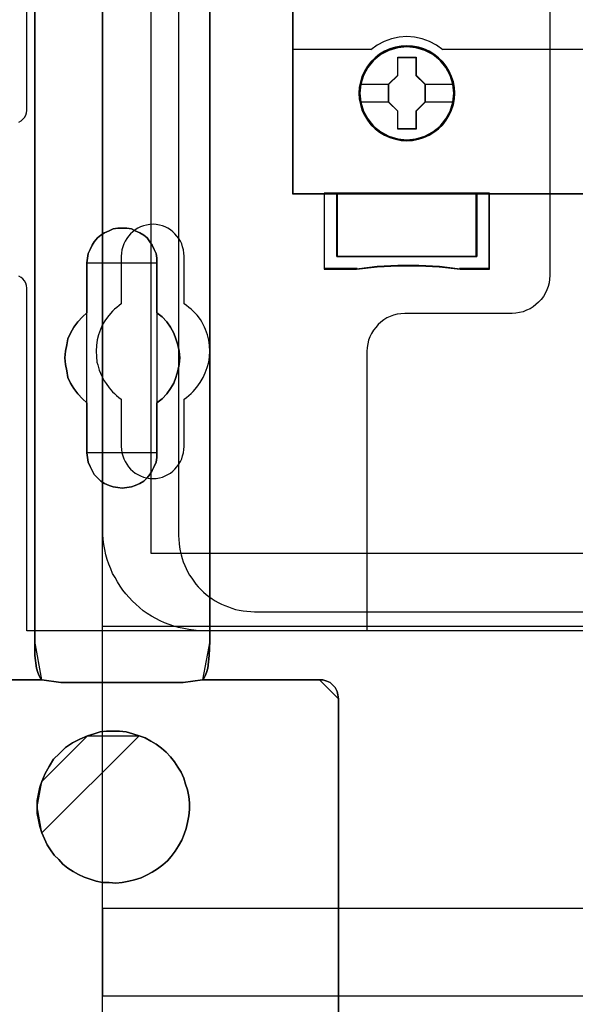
# Model space of a CAD drawing. Extents: x -635870 to -372006, y -44437 to 104716.
# Tile 28 of 246: x -619609 to -619170, y -33929 to -33153. Entities that reach past the tile are written whole.
import ezdxf

# ---------------------------------------------------------------- set-up
doc = ezdxf.new("R2010")
doc.units = 0
doc.header["$MEASUREMENT"] = 0
doc.layers.get('0').update_dxf_attribs({"color": 252})
for name, color, linetype in [('30', 7, 'Continuous'), ('45', 8, 'Continuous'), ('5', 7, 'Continuous'), ('50', 7, 'Continuous')]:
    doc.layers.add(name, color=color, linetype=linetype)

# ---------------------------------------------------------------- blocks, each defined once
blk = doc.blocks.new('*U1009')
at = {"layer": '5', "color": 7}
for points in [[(64.443293, -78.807593), (64.443293, -386.338651), (64.391735, -387.468902), (64.288619, -388.445028), (64.185504, -388.804654), (64.082388, -389.061529), (63.979273, -389.267029), (63.876157, -389.369779), (73.104995, -389.369779), (73.362784, -389.369779), (73.67213, -389.472529), (73.929919, -389.575279), (74.13615, -389.78078), (74.342381, -389.98628), (74.497054, -390.29453), (74.548612, -390.551405), (74.60017, -390.859656), (74.60017, -415.622431)], [(46.758983, -415.622431), (46.758983, -390.859656), (46.758983, -390.551405), (46.862099, -390.29453), (47.016772, -389.98628), (47.171446, -389.78078), (47.429234, -389.575279), (47.687023, -389.472529), (47.944812, -389.369779), (48.254158, -389.369779), (51.19295, -389.369779), (51.089835, -389.267029), (50.986719, -389.061529), (50.883604, -388.804654), (50.780488, -388.445028), (50.625815, -387.468902), (50.625815, -386.338651), (50.625815, -323.250088), (50.625815, -298.744188), (50.625815, -173.234937)], [(50.626846, -173.235764), (50.626846, -298.746057), (50.626846, -323.25216), (50.626846, -386.341247), (50.626846, -387.471508), (50.781516, -388.447642), (50.88463, -388.80727), (50.987743, -389.064148), (51.090856, -389.26965), (51.19397, -389.372401), (52.689115, -389.577903), (62.330223, -389.577903), (63.876925, -389.372401), (63.980038, -389.26965), (64.083152, -389.064148), (64.186265, -388.80727), (64.289378, -388.447642), (64.392492, -387.471508), (64.444049, -386.341247), (64.444049, -78.807635)], [(74.60017, -415.623239), (74.60017, -390.858683), (74.548612, -390.550411), (74.497054, -390.293517), (74.342381, -389.985245), (74.13615, -389.77973), (73.929919, -389.574215), (73.67213, -389.471457), (73.362784, -389.3687), (73.104995, -389.3687), (73.104995, -389.3687), (63.876157, -389.3687), (62.329425, -389.574215), (52.688125, -389.574215), (51.19295, -389.3687), (48.254158, -389.3687)]]:
    blk.add_lwpolyline(points, dxfattribs=at)
for points in [[(64.441398, -386.34188), (64.441398, -78.808532), (64.441398, -386.34188)], [(50.626846, -323.250036), (50.626846, -386.34188), (50.626846, -323.250036)], [(60.268907, -356.490112), (60.268907, -360.446102), (60.681505, -360.754361), (61.042528, -361.165373), (61.351976, -361.576385), (61.60985, -362.038773), (61.764574, -362.501162), (61.919298, -362.96355), (62.022447, -363.477315), (62.074022, -363.99108), (62.022447, -364.504845), (61.919298, -365.01861), (61.764574, -365.532375), (61.60985, -365.994763), (61.351976, -366.405775), (61.042528, -366.816787), (60.681505, -367.227799), (60.268907, -367.536058), (60.268907, -371.492049), (60.268907, -371.851684), (60.217332, -372.211319), (60.062608, -372.570955), (59.907884, -372.879214), (59.701585, -373.187473), (59.495286, -373.444355), (59.237413, -373.701238), (58.927964, -373.906744), (58.566941, -374.060873), (58.257493, -374.163626), (57.89647, -374.215003), (57.535447, -374.266379), (57.174424, -374.215003), (56.813401, -374.163626), (56.503953, -374.060873), (56.14293, -373.906744), (55.833482, -373.701238), (55.575608, -373.444355), (55.317735, -373.187473), (55.163011, -372.879214), (55.008286, -372.570955), (54.853562, -372.211319), (54.801988, -371.851684), (54.750413, -371.492049), (54.750413, -367.536058), (54.38939, -367.227799), (54.028367, -366.816787), (53.718919, -366.405775), (53.461045, -365.994763), (53.254746, -365.532375), (53.151597, -365.01861), (53.048447, -364.504845), (52.996873, -363.99108), (53.048447, -363.477315), (53.151597, -362.96355), (53.254746, -362.501162), (53.461045, -362.038773), (53.718919, -361.576385), (54.028367, -361.165373), (54.38939, -360.754361), (54.750413, -360.446102), (54.750413, -356.490112), (54.801988, -356.130476), (54.853562, -355.770841), (55.008286, -355.462582), (55.163011, -355.102946), (55.317735, -354.846064), (55.575608, -354.537805), (55.833482, -354.332299), (56.14293, -354.126793), (56.503953, -353.972663), (56.813401, -353.818534), (57.174424, -353.767157), (57.535447, -353.767157), (57.89647, -353.767157), (58.257493, -353.818534), (58.566941, -353.972663), (58.927964, -354.126793), (59.237413, -354.332299), (59.495286, -354.537805), (59.701585, -354.846064), (59.907884, -355.102946), (60.062608, -355.462582), (60.217332, -355.770841), (60.268907, -356.130476), (60.268907, -356.490112)], [(60.268907, -356.490112), (60.268907, -356.130476), (60.217332, -355.770841), (60.062608, -355.462582), (59.907884, -355.102946), (59.701585, -354.846064), (59.495286, -354.537805), (59.237413, -354.332299), (58.927964, -354.126793), (58.566941, -353.972663), (58.257493, -353.818534), (57.89647, -353.767157), (57.535447, -353.767157), (57.174424, -353.767157), (56.813401, -353.818534), (56.503953, -353.972663), (56.14293, -354.126793), (55.833482, -354.332299), (55.575608, -354.537805), (55.317735, -354.846064), (55.163011, -355.102946), (55.008286, -355.462582), (54.853562, -355.770841), (54.801988, -356.130476), (54.750413, -356.490112), (54.750413, -360.446102), (54.38939, -360.754361), (54.028367, -361.165373), (53.718919, -361.576385), (53.461045, -362.038773), (53.254746, -362.501162), (53.151597, -362.96355), (53.048447, -363.477315), (52.996873, -363.99108), (53.048447, -364.504845), (53.151597, -365.01861), (53.254746, -365.532375), (53.461045, -365.994763), (53.718919, -366.405775), (54.028367, -366.816787), (54.38939, -367.227799), (54.750413, -367.536058), (54.750413, -371.492049), (54.801988, -371.851684), (54.853562, -372.211319), (55.008286, -372.570955), (55.163011, -372.879214), (55.317735, -373.187473), (55.575608, -373.444355), (55.833482, -373.701238), (56.14293, -373.906744), (56.503953, -374.060873), (56.813401, -374.163626), (57.174424, -374.215003), (57.535447, -374.266379), (57.89647, -374.215003), (58.257493, -374.163626), (58.566941, -374.060873), (58.927964, -373.906744), (59.237413, -373.701238), (59.495286, -373.444355), (59.701585, -373.187473), (59.907884, -372.879214), (60.062608, -372.570955), (60.217332, -372.211319), (60.268907, -371.851684), (60.268907, -371.492049), (60.268907, -367.536058), (60.681505, -367.227799), (61.042528, -366.816787), (61.351976, -366.405775), (61.60985, -365.994763), (61.764574, -365.532375), (61.919298, -365.01861), (62.022447, -364.504845), (62.074022, -363.99108), (62.022447, -363.477315), (61.919298, -362.96355), (61.764574, -362.501162), (61.60985, -362.038773), (61.351976, -361.576385), (61.042528, -361.165373), (60.681505, -360.754361), (60.268907, -360.446102), (60.268907, -356.490112)], [(60.268907, -356.490112), (60.268907, -356.130476), (60.217332, -355.770841), (60.062608, -355.462582), (59.907884, -355.102946), (59.701585, -354.846064), (59.495286, -354.537805), (59.237413, -354.332299), (58.927964, -354.126793), (58.566941, -353.972663), (58.257493, -353.818534), (57.89647, -353.767157), (57.535447, -353.767157), (57.174424, -353.767157), (56.813401, -353.818534), (56.503953, -353.972663), (56.14293, -354.126793), (55.833482, -354.332299), (55.575608, -354.537805), (55.317735, -354.846064), (55.163011, -355.102946), (55.008286, -355.462582), (54.853562, -355.770841), (54.801988, -356.130476), (54.750413, -356.490112), (54.750413, -360.446102), (54.38939, -360.754361), (54.028367, -361.165373), (53.718919, -361.576385), (53.461045, -362.038773), (53.254746, -362.501162), (53.151597, -362.96355), (53.048447, -363.477315), (52.996873, -363.99108), (53.048447, -364.504845), (53.151597, -365.01861), (53.254746, -365.532375), (53.461045, -365.994763), (53.718919, -366.405775), (54.028367, -366.816787), (54.38939, -367.227799), (54.750413, -367.536058), (54.750413, -371.492049), (54.801988, -371.851684), (54.853562, -372.211319), (55.008286, -372.570955), (55.163011, -372.879214), (55.317735, -373.187473), (55.575608, -373.444355), (55.833482, -373.701238), (56.14293, -373.906744), (56.503953, -374.060873), (56.813401, -374.163626), (57.174424, -374.215003), (57.535447, -374.266379), (57.89647, -374.215003), (58.257493, -374.163626), (58.566941, -374.060873), (58.927964, -373.906744), (59.237413, -373.701238), (59.495286, -373.444355), (59.701585, -373.187473), (59.907884, -372.879214), (60.062608, -372.570955), (60.217332, -372.211319), (60.268907, -371.851684), (60.268907, -371.492049), (60.268907, -367.536058), (60.681505, -367.227799), (61.042528, -366.816787), (61.351976, -366.405775), (61.60985, -365.994763), (61.764574, -365.532375), (61.919298, -365.01861), (62.022447, -364.504845), (62.074022, -363.99108), (62.022447, -363.477315), (61.919298, -362.96355), (61.764574, -362.501162), (61.60985, -362.038773), (61.351976, -361.576385), (61.042528, -361.165373), (60.681505, -360.754361), (60.268907, -360.446102), (60.268907, -356.490112)], [(60.268666, -356.492089), (60.268666, -356.132193), (60.217082, -355.772296), (60.062331, -355.463813), (59.90758, -355.103916), (59.701245, -354.846847), (59.49491, -354.538365), (59.236992, -354.332709), (58.927489, -354.127054), (58.566403, -353.972813), (58.256901, -353.818571), (57.895815, -353.767157), (57.534729, -353.767157), (57.173643, -353.767157), (56.812557, -353.818571), (56.503054, -353.972813), (56.141968, -354.127054), (55.832466, -354.332709), (55.574547, -354.538365), (55.316629, -354.846847), (55.161878, -355.103916), (55.007126, -355.463813), (54.852375, -355.772296), (54.800792, -356.132193), (54.749208, -356.492089), (60.268666, -356.492089)], [(54.749208, -356.489441), (54.749208, -360.448405), (54.749208, -356.489441)], [(60.266015, -360.448405), (60.266015, -356.489441), (60.266015, -360.448405)], [(54.751859, -360.445757), (54.390538, -360.754092), (54.029217, -361.165205), (53.719514, -361.576319), (53.461428, -362.038822), (53.254959, -362.501324), (53.151724, -362.963827), (53.04849, -363.477719), (52.996873, -363.991611), (53.04849, -364.505503), (53.151724, -365.019395), (53.254959, -365.533287), (53.461428, -365.99579), (53.719514, -366.406903), (54.029217, -366.818017), (54.390538, -367.22913), (54.751859, -367.537465), (54.751859, -360.445757)], [(60.266015, -367.537465), (60.679274, -367.22913), (61.040875, -366.818017), (61.350819, -366.406903), (61.609106, -365.99579), (61.764078, -365.533287), (61.91905, -365.019395), (62.022365, -364.505503), (62.074022, -363.991611), (62.022365, -363.477719), (61.91905, -362.963827), (61.764078, -362.501324), (61.609106, -362.038822), (61.350819, -361.576319), (61.040875, -361.165205), (60.679274, -360.754092), (60.266015, -360.445757), (60.266015, -367.537465)], [(54.749208, -367.534817), (54.749208, -371.493781), (54.749208, -367.534817)], [(60.266015, -371.493781), (60.266015, -367.534817), (60.266015, -371.493781)], [(54.749208, -371.491133), (54.800792, -371.850887), (54.852375, -372.210641), (55.007126, -372.570395), (55.161878, -372.878756), (55.316629, -373.187117), (55.574547, -373.444084), (55.832466, -373.701051), (56.141968, -373.906625), (56.503054, -374.060805), (56.812557, -374.163592), (57.173643, -374.214986), (57.534729, -374.266379), (57.895815, -374.214986), (58.256901, -374.163592), (58.566403, -374.060805), (58.927489, -373.906625), (59.236992, -373.701051), (59.49491, -373.444084), (59.701245, -373.187117), (59.90758, -372.878756), (60.062331, -372.570395), (60.217082, -372.210641), (60.268666, -371.850887), (60.268666, -371.491133), (54.749208, -371.491133)], [(50.626846, -386.339232), (50.626846, -387.469852), (50.78157, -388.446296), (50.884719, -388.806038), (50.987869, -389.062997), (51.091018, -389.268564), (51.194168, -389.371348), (50.626846, -386.339232)], [(50.626846, -386.339232), (50.626846, -386.339232), (50.626846, -386.339232)], [(50.626846, -386.339232), (50.626846, -387.469852), (50.78157, -388.446296), (50.884719, -388.806038), (50.987869, -389.062997), (51.091018, -389.268564), (51.194168, -389.371348), (50.626846, -386.339232)], [(50.626846, -386.339232), (50.626846, -387.469852), (50.78157, -388.446296), (50.884719, -388.806038), (50.987869, -389.062997), (51.091018, -389.268564), (51.194168, -389.371348), (50.626846, -386.339232)], [(50.626846, -386.339232), (50.626846, -387.469852), (50.78157, -388.446296), (50.884719, -388.806038), (50.987869, -389.062997), (51.091018, -389.268564), (51.194168, -389.371348), (50.626846, -386.339232)], [(50.626846, -386.339232), (50.626846, -387.469852), (50.78157, -388.446296), (50.884719, -388.806038), (50.987869, -389.062997), (51.091018, -389.268564), (51.194168, -389.371348), (50.626846, -386.339232)], [(50.626846, -386.339232), (50.626846, -387.469852), (50.78157, -388.446296), (50.884719, -388.806038), (50.987869, -389.062997), (51.091018, -389.268564), (51.194168, -389.371348), (50.626846, -386.339232)], [(50.626846, -386.339232), (50.626846, -387.469852), (50.78157, -388.446296), (50.884719, -388.806038), (50.987869, -389.062997), (51.091018, -389.268564), (51.194168, -389.371348), (50.626846, -386.339232)], [(50.626846, -386.339232), (50.626846, -387.469852), (50.78157, -388.446296), (50.884719, -388.806038), (50.987869, -389.062997), (51.091018, -389.268564), (51.194168, -389.371348), (50.626846, -386.339232)], [(50.626846, -386.339232), (50.626846, -387.469852), (50.78157, -388.446296), (50.884719, -388.806038), (50.987869, -389.062997), (51.091018, -389.268564), (51.194168, -389.371348), (50.626846, -386.339232)], [(50.626846, -386.339232), (50.626846, -387.469852), (50.78157, -388.446296), (50.884719, -388.806038), (50.987869, -389.062997), (51.091018, -389.268564), (51.194168, -389.371348), (50.626846, -386.339232)], [(50.626846, -386.339232), (50.626846, -387.469852), (50.78157, -388.446296), (50.884719, -388.806038), (50.987869, -389.062997), (51.091018, -389.268564), (51.194168, -389.371348), (50.626846, -386.339232)], [(50.626846, -386.339232), (50.626846, -387.469852), (50.78157, -388.446296), (50.884719, -388.806038), (50.987869, -389.062997), (51.091018, -389.268564), (51.194168, -389.371348), (50.626846, -386.339232)], [(50.626846, -386.339232), (50.626846, -387.469852), (50.78157, -388.446296), (50.884719, -388.806038), (50.987869, -389.062997), (51.091018, -389.268564), (51.194168, -389.371348), (50.626846, -386.339232)], [(50.626846, -386.339232), (50.626846, -387.469852), (50.78157, -388.446296), (50.884719, -388.806038), (50.987869, -389.062997), (51.091018, -389.268564), (51.194168, -389.371348), (50.626846, -386.339232)], [(50.626846, -386.339232), (50.626846, -387.469852), (50.78157, -388.446296), (50.884719, -388.806038), (50.987869, -389.062997), (51.091018, -389.268564), (51.194168, -389.371348), (50.626846, -386.339232)], [(50.626846, -386.339232), (50.626846, -387.469852), (50.78157, -388.446296), (50.884719, -388.806038), (50.987869, -389.062997), (51.091018, -389.268564), (51.194168, -389.371348), (50.626846, -386.339232)], [(50.626846, -386.339232), (50.626846, -387.469852), (50.78157, -388.446296), (50.884719, -388.806038), (50.987869, -389.062997), (51.091018, -389.268564), (51.194168, -389.371348), (50.626846, -386.339232)], [(50.626846, -386.339232), (50.626846, -387.469852), (50.78157, -388.446296), (50.884719, -388.806038), (50.987869, -389.062997), (51.091018, -389.268564), (51.194168, -389.371348), (50.626846, -386.339232)], [(50.626846, -386.339232), (50.626846, -387.469852), (50.78157, -388.446296), (50.884719, -388.806038), (50.987869, -389.062997), (51.091018, -389.268564), (51.194168, -389.371348), (50.626846, -386.339232)], [(50.626846, -386.339232), (50.626846, -387.469852), (50.78157, -388.446296), (50.884719, -388.806038), (50.987869, -389.062997), (51.091018, -389.268564), (51.194168, -389.371348), (50.626846, -386.339232)], [(50.626846, -386.339232), (50.626846, -387.469852), (50.78157, -388.446296), (50.884719, -388.806038), (50.987869, -389.062997), (51.091018, -389.268564), (51.194168, -389.371348), (50.626846, -386.339232)], [(63.874076, -389.371348), (63.977707, -389.268564), (64.081339, -389.062997), (64.18497, -388.806038), (64.288601, -388.446296), (64.392233, -387.469852), (64.444049, -386.339232), (63.874076, -389.371348)], [(63.874076, -389.371348), (63.977707, -389.268564), (64.081339, -389.062997), (64.18497, -388.806038), (64.288601, -388.446296), (64.392233, -387.469852), (64.444049, -386.339232), (63.874076, -389.371348)], [(63.874076, -389.371348), (63.977707, -389.268564), (64.081339, -389.062997), (64.18497, -388.806038), (64.288601, -388.446296), (64.392233, -387.469852), (64.444049, -386.339232), (63.874076, -389.371348)], [(63.874076, -389.371348), (63.977707, -389.268564), (64.081339, -389.062997), (64.18497, -388.806038), (64.288601, -388.446296), (64.392233, -387.469852), (64.444049, -386.339232), (63.874076, -389.371348)], [(63.874076, -389.371348), (63.977707, -389.268564), (64.081339, -389.062997), (64.18497, -388.806038), (64.288601, -388.446296), (64.392233, -387.469852), (64.444049, -386.339232), (63.874076, -389.371348)], [(63.874076, -389.371348), (63.977707, -389.268564), (64.081339, -389.062997), (64.18497, -388.806038), (64.288601, -388.446296), (64.392233, -387.469852), (64.444049, -386.339232), (63.874076, -389.371348)], [(63.874076, -389.371348), (63.977707, -389.268564), (64.081339, -389.062997), (64.18497, -388.806038), (64.288601, -388.446296), (64.392233, -387.469852), (64.444049, -386.339232), (63.874076, -389.371348)], [(63.874076, -389.371348), (63.977707, -389.268564), (64.081339, -389.062997), (64.18497, -388.806038), (64.288601, -388.446296), (64.392233, -387.469852), (64.444049, -386.339232), (63.874076, -389.371348)], [(63.874076, -389.371348), (63.977707, -389.268564), (64.081339, -389.062997), (64.18497, -388.806038), (64.288601, -388.446296), (64.392233, -387.469852), (64.444049, -386.339232), (63.874076, -389.371348)], [(63.874076, -389.371348), (63.977707, -389.268564), (64.081339, -389.062997), (64.18497, -388.806038), (64.288601, -388.446296), (64.392233, -387.469852), (64.444049, -386.339232), (63.874076, -389.371348)], [(63.874076, -389.371348), (63.977707, -389.268564), (64.081339, -389.062997), (64.18497, -388.806038), (64.288601, -388.446296), (64.392233, -387.469852), (64.444049, -386.339232), (63.874076, -389.371348)], [(63.874076, -389.371348), (63.977707, -389.268564), (64.081339, -389.062997), (64.18497, -388.806038), (64.288601, -388.446296), (64.392233, -387.469852), (64.444049, -386.339232), (63.874076, -389.371348)], [(63.874076, -389.371348), (63.977707, -389.268564), (64.081339, -389.062997), (64.18497, -388.806038), (64.288601, -388.446296), (64.392233, -387.469852), (64.444049, -386.339232), (63.874076, -389.371348)], [(63.874076, -389.371348), (63.977707, -389.268564), (64.081339, -389.062997), (64.18497, -388.806038), (64.288601, -388.446296), (64.392233, -387.469852), (64.444049, -386.339232), (63.874076, -389.371348)], [(63.874076, -389.371348), (63.977707, -389.268564), (64.081339, -389.062997), (64.18497, -388.806038), (64.288601, -388.446296), (64.392233, -387.469852), (64.444049, -386.339232), (63.874076, -389.371348)], [(63.874076, -389.371348), (63.977707, -389.268564), (64.081339, -389.062997), (64.18497, -388.806038), (64.288601, -388.446296), (64.392233, -387.469852), (64.444049, -386.339232), (63.874076, -389.371348)], [(63.874076, -389.371348), (63.977707, -389.268564), (64.081339, -389.062997), (64.18497, -388.806038), (64.288601, -388.446296), (64.392233, -387.469852), (64.444049, -386.339232), (63.874076, -389.371348)], [(63.874076, -389.371348), (63.977707, -389.268564), (64.081339, -389.062997), (64.18497, -388.806038), (64.288601, -388.446296), (64.392233, -387.469852), (64.444049, -386.339232), (63.874076, -389.371348)], [(63.874076, -389.371348), (63.977707, -389.268564), (64.081339, -389.062997), (64.18497, -388.806038), (64.288601, -388.446296), (64.392233, -387.469852), (64.444049, -386.339232), (63.874076, -389.371348)], [(63.874076, -389.371348), (63.977707, -389.268564), (64.081339, -389.062997), (64.18497, -388.806038), (64.288601, -388.446296), (64.392233, -387.469852), (64.444049, -386.339232), (63.874076, -389.371348)], [(63.874076, -389.371348), (63.977707, -389.268564), (64.081339, -389.062997), (64.18497, -388.806038), (64.288601, -388.446296), (64.392233, -387.469852), (64.444049, -386.339232), (63.874076, -389.371348)], [(64.441398, -386.339232), (64.441398, -386.339232), (64.441398, -386.339232)], [(48.254168, -389.3687), (51.194168, -389.3687), (48.254168, -389.3687)], [(51.191517, -389.3687), (51.191517, -389.3687), (51.191517, -389.3687)], [(52.689352, -389.577903), (51.191517, -389.3687), (52.689352, -389.577903)], [(62.331172, -389.575254), (52.686701, -389.575254), (62.331172, -389.575254)], [(63.876727, -389.3687), (62.328521, -389.577903), (63.876727, -389.3687)], [(73.104985, -389.3687), (63.874076, -389.3687), (73.104985, -389.3687)], [(63.874076, -389.3687), (63.874076, -389.3687), (63.874076, -389.3687)], [(74.60017, -390.862249), (74.54852, -390.553239), (74.496871, -390.29573), (74.341922, -389.98672), (74.135324, -389.780713), (73.928726, -389.574707), (73.670479, -389.471703), (73.360582, -389.3687), (73.102334, -389.3687), (74.60017, -390.862249)], [(74.597519, -390.8596), (74.597519, -415.62497), (74.597519, -390.8596)], [(58.875017, -393.787973), (58.359374, -393.633824), (57.84373, -393.479675), (57.328086, -393.428293), (56.812442, -393.428293), (56.296799, -393.428293), (55.781155, -393.479675), (55.317076, -393.633824), (54.801432, -393.787973), (54.18266, -394.044888), (53.615452, -394.353185), (53.048244, -394.712866), (52.584164, -395.175312), (52.120085, -395.637759), (51.759134, -396.202971), (51.449748, -396.768183), (51.191926, -397.384778), (51.037233, -397.847225), (50.934104, -398.361054), (50.830976, -398.874884), (50.830976, -399.388713), (50.830976, -399.902542), (50.934104, -400.416372), (51.037233, -400.930201), (51.191926, -401.44403), (51.398184, -401.906477), (51.604441, -402.368923), (51.862263, -402.779986), (52.171649, -403.19105), (52.5326, -403.55073), (52.841986, -403.910411), (53.254501, -404.218709), (53.667016, -404.475623), (54.079531, -404.732538), (54.54361, -404.93807), (55.00769, -405.092218), (55.471769, -405.246367), (55.987413, -405.349133), (56.503056, -405.349133), (57.0187, -405.400516), (57.534344, -405.349133), (58.049987, -405.246367), (58.514067, -405.143601), (59.02971, -404.989453), (59.442225, -404.783921), (59.906305, -404.527006), (60.31882, -404.270092), (60.731334, -403.961794), (61.092285, -403.653496), (61.401671, -403.293816), (61.711057, -402.882752), (61.968879, -402.471689), (62.226701, -402.009242), (62.432959, -401.546796), (62.587652, -401.08435), (62.69078, -400.621903), (62.793909, -400.108074), (62.845474, -399.594245), (62.845474, -399.080415), (62.793909, -398.566586), (62.69078, -398.052757), (62.536087, -397.59031), (62.381394, -397.127864), (62.175137, -396.665417), (61.917315, -396.254354), (61.659493, -395.84329), (61.350107, -395.432227), (60.989156, -395.072546), (60.628206, -394.764249), (60.215691, -394.455951), (59.803176, -394.199037), (59.339097, -393.942122), (58.875017, -393.787973)], [(58.875017, -393.787973), (58.359374, -393.633824), (57.84373, -393.479675), (57.328086, -393.428293), (56.812442, -393.428293), (56.296799, -393.428293), (55.781155, -393.479675), (55.317076, -393.633824), (54.801432, -393.787973), (54.18266, -394.044888), (53.615452, -394.353185), (53.048244, -394.712866), (52.584164, -395.175312), (52.120085, -395.637759), (51.759134, -396.202971), (51.449748, -396.768183), (51.191926, -397.384778), (51.037233, -397.847225), (50.934104, -398.361054), (50.830976, -398.874884), (50.830976, -399.388713), (50.830976, -399.902542), (50.934104, -400.416372), (51.037233, -400.930201), (51.191926, -401.44403), (51.398184, -401.906477), (51.604441, -402.368923), (51.862263, -402.779986), (52.171649, -403.19105), (52.5326, -403.55073), (52.841986, -403.910411), (53.254501, -404.218709), (53.667016, -404.475623), (54.079531, -404.732538), (54.54361, -404.93807), (55.00769, -405.092218), (55.471769, -405.246367), (55.987413, -405.349133), (56.503056, -405.349133), (57.0187, -405.400516), (57.534344, -405.349133), (58.049987, -405.246367), (58.514067, -405.143601), (59.02971, -404.989453), (59.442225, -404.783921), (59.906305, -404.527006), (60.31882, -404.270092), (60.731334, -403.961794), (61.092285, -403.653496), (61.401671, -403.293816), (61.711057, -402.882752), (61.968879, -402.471689), (62.226701, -402.009242), (62.432959, -401.546796), (62.587652, -401.08435), (62.69078, -400.621903), (62.793909, -400.108074), (62.845474, -399.594245), (62.845474, -399.080415), (62.793909, -398.566586), (62.69078, -398.052757), (62.536087, -397.59031), (62.381394, -397.127864), (62.175137, -396.665417), (61.917315, -396.254354), (61.659493, -395.84329), (61.350107, -395.432227), (60.989156, -395.072546), (60.628206, -394.764249), (60.215691, -394.455951), (59.803176, -394.199037), (59.339097, -393.942122), (58.875017, -393.787973)], [(58.875017, -393.787973), (59.339097, -393.942122), (59.803176, -394.199037), (60.215691, -394.455951), (60.628206, -394.764249), (60.989156, -395.072546), (61.350107, -395.432227), (61.659493, -395.84329), (61.917315, -396.254354), (62.175137, -396.665417), (62.381394, -397.127864), (62.536087, -397.59031), (62.69078, -398.052757), (62.793909, -398.566586), (62.845474, -399.080415), (62.845474, -399.594245), (62.793909, -400.108074), (62.69078, -400.621903), (62.587652, -401.08435), (62.432959, -401.546796), (62.226701, -402.009242), (61.968879, -402.471689), (61.711057, -402.882752), (61.401671, -403.293816), (61.092285, -403.653496), (60.731334, -403.961794), (60.31882, -404.270092), (59.906305, -404.527006), (59.442225, -404.783921), (59.02971, -404.989453), (58.514067, -405.143601), (58.049987, -405.246367), (57.534344, -405.349133), (57.0187, -405.400516), (56.503056, -405.349133), (55.987413, -405.349133), (55.471769, -405.246367), (55.00769, -405.092218), (54.54361, -404.93807), (54.079531, -404.732538), (53.667016, -404.475623), (53.254501, -404.218709), (52.841986, -403.910411), (52.5326, -403.55073), (52.171649, -403.19105), (51.862263, -402.779986), (51.604441, -402.368923), (51.398184, -401.906477), (51.191926, -401.44403), (51.037233, -400.930201), (50.934104, -400.416372), (50.830976, -399.902542), (50.830976, -399.388713), (50.830976, -398.874884), (50.934104, -398.361054), (51.037233, -397.847225), (51.191926, -397.384778), (51.449748, -396.768183), (51.759134, -396.202971), (52.120085, -395.637759), (52.584164, -395.175312), (53.048244, -394.712866), (53.615452, -394.353185), (54.18266, -394.044888), (54.801432, -393.787973), (55.317076, -393.633824), (55.781155, -393.479675), (56.296799, -393.428293), (56.812442, -393.428293), (57.328086, -393.428293), (57.84373, -393.479675), (58.359374, -393.633824), (58.875017, -393.787973)], [(58.876872, -393.791087), (58.361094, -393.635604), (57.845317, -393.48012), (57.329539, -393.428293), (56.813761, -393.428293), (56.297984, -393.428293), (55.782206, -393.48012), (55.318006, -393.635604), (54.802229, -393.791087), (58.876872, -393.791087)], [(51.191517, -401.444189), (51.397781, -401.906617), (51.604046, -402.369045), (51.861877, -402.780092), (52.171274, -403.191139), (52.532237, -403.550805), (52.841634, -403.910471), (53.254164, -404.218756), (53.666693, -404.47566), (54.079223, -404.732565), (54.543318, -404.938088), (55.007414, -405.092231), (55.47151, -405.246373), (55.987172, -405.349135), (56.502833, -405.349135), (57.018495, -405.400516), (57.534157, -405.349135), (58.049819, -405.246373), (58.513914, -405.143612), (59.029576, -404.989469), (59.442106, -404.783946), (59.906201, -404.527041), (60.318731, -404.270137), (60.73126, -403.961852), (61.092223, -403.653566), (61.40162, -403.2939), (61.711018, -402.882853), (61.968848, -402.471806), (62.226679, -402.009379), (62.432944, -401.546951), (62.587643, -401.084523), (62.690775, -400.622095), (62.793907, -400.108286), (62.845474, -399.594478), (62.845474, -399.080669), (62.793907, -398.56686), (62.690775, -398.053051), (62.536076, -397.590624), (62.381378, -397.128196), (62.175113, -396.665768), (61.917282, -396.254721), (61.659451, -395.843674), (61.350054, -395.432627), (60.989091, -395.072961), (60.628128, -394.764676), (60.215598, -394.45639), (59.803069, -394.199486), (59.338973, -393.942582), (58.874878, -393.788439), (51.191517, -401.444189)], [(54.80488, -393.788439), (54.185446, -394.045497), (53.617632, -394.353967), (53.049818, -394.713849), (52.585242, -395.176554), (52.120667, -395.639259), (51.759331, -396.204788), (51.449614, -396.770316), (51.191517, -397.387256), (54.80488, -393.788439)], [(51.194168, -397.384608), (51.038514, -397.847217), (50.934745, -398.361227), (50.830976, -398.875237), (50.830976, -399.389247), (51.194168, -397.384608)], [(50.830976, -399.386599), (50.830976, -399.900999), (50.934745, -400.4154), (51.038514, -400.9298), (51.194168, -401.444201), (50.830976, -399.386599)]]:
    blk.add_lwpolyline(points, close=True, dxfattribs=at)
at = {"layer": '50', "color": 7}
for points in [[(55.98194, -85.921426), (391.762235, -85.921426), (391.762235, -735.000783), (55.98194, -735.000783), (55.98194, -85.921426)], [(59.825943, -92.486155), (387.918232, -92.486155), (387.918232, -379.414356), (59.825943, -379.414356), (59.825943, -92.486155)], [(391.762235, -435.77199), (55.98194, -435.77199), (55.98194, -385.150219), (391.762235, -385.150219), (391.762235, -435.77199)], [(55.98194, -414.285013), (391.762235, -414.285013), (391.762235, -407.405155), (55.98194, -407.405155), (55.98194, -414.285013)]]:
    blk.add_lwpolyline(points, dxfattribs=at)
blk = doc.blocks.new('*U1020')
at = {"layer": '50', "color": 7}
for points in [[(383.999821, -385.499773), (64.001505, -385.499773), (63.581505, -385.499773), (63.182504, -385.457738), (62.783504, -385.415703), (62.384503, -385.331634), (61.985503, -385.247564), (61.607503, -385.142477), (61.229502, -385.016373), (60.872502, -384.869252), (60.515502, -384.72213), (60.179501, -384.532974), (59.843501, -384.343817), (59.507501, -384.133643), (59.1925, -383.92347), (58.8985, -383.671261), (58.6045, -383.419052), (58.331499, -383.166844), (58.079499, -382.893618), (57.827499, -382.599375), (57.575499, -382.305131), (57.365498, -381.989871), (57.155498, -381.653593), (56.966498, -381.317315), (56.777498, -380.981037), (56.630498, -380.623741), (56.483498, -380.266446), (56.357497, -379.888133), (56.252497, -379.50982), (56.168497, -379.11049), (56.084497, -378.71116), (56.042497, -378.31183), (56.000497, -377.9125), (56.000497, -377.492152), (56.000497, -318.475355)], [(67.968952, -384.008872), (379.969373, -384.008872)], [(61.983887, -243.003268), (61.983887, -377.997901), (62.004887, -378.313162), (62.025887, -378.628423), (62.046887, -378.922666), (62.109888, -379.21691), (62.172889, -379.511153), (62.25689, -379.805396), (62.340891, -380.078622), (62.466892, -380.351848), (62.571893, -380.604057), (62.697894, -380.877283), (62.844896, -381.129491), (63.012898, -381.360682), (63.1809, -381.591873), (63.348902, -381.823065), (63.537904, -382.054256), (63.726906, -382.243412), (63.936908, -382.453586), (64.167911, -382.642743), (64.377913, -382.810882), (64.629916, -382.979021), (64.860918, -383.14716), (65.112921, -383.273264), (65.364924, -383.420386), (65.637927, -383.525472), (65.91093, -383.630559), (66.183933, -383.735646), (66.477936, -383.819716), (66.771939, -383.882768), (67.065942, -383.924803), (67.359946, -383.966837), (67.674949, -383.987855), (67.968952, -384.008872)]]:
    blk.add_lwpolyline(points, dxfattribs=at)
blk = doc.blocks.new('*D1021')
at = {"layer": '30', "color": 7}
for points in [[(91.27519, -263.504343), (91.27519, -357.494179), (91.252814, -357.786842), (91.208062, -358.079505), (91.140933, -358.372168), (91.029053, -358.642318), (90.894796, -358.912468), (90.760539, -359.160106), (90.58153, -359.385232), (90.380145, -359.610357), (90.178759, -359.790457), (89.954998, -359.970558), (89.708861, -360.128145), (89.440347, -360.240708), (89.171833, -360.353271), (88.880944, -360.420808), (88.590054, -360.465833), (88.299164, -360.488346), (79.81861, -360.488346), (79.52772, -360.510858), (79.214454, -360.555883), (78.945941, -360.623421), (78.677427, -360.735984), (78.408913, -360.848546), (78.162776, -361.006134), (77.939015, -361.186234), (77.715253, -361.366335), (77.536244, -361.59146), (77.357235, -361.816585), (77.200602, -362.064223), (77.066345, -362.334374), (76.976841, -362.604524), (76.909712, -362.897187), (76.86496, -363.18985), (76.842584, -363.482513), (76.842584, -385.499773), (50.0136, -385.499773), (50.0136, -358.507243), (49.991224, -358.282117), (49.924096, -358.102017), (49.834591, -357.921917), (49.700334, -357.764329), (49.566077, -357.651766), (49.387068, -357.561716)], [(49.387068, -345.404947), (49.566077, -345.314897), (49.700334, -345.179822), (49.834591, -345.044746), (49.924096, -344.864646), (49.991224, -344.684546), (50.0136, -344.481933), (50.0136, -276.516588)], [(91.27519, -263.504343), (91.27519, -357.494179), (91.252814, -357.786842), (91.208062, -358.079505), (91.140933, -358.372168), (91.029053, -358.642318), (90.894796, -358.912468), (90.760539, -359.160106), (90.58153, -359.385232), (90.380145, -359.610357), (90.178759, -359.790457), (89.954998, -359.970558), (89.708861, -360.128145), (89.440347, -360.240708), (89.171833, -360.353271), (88.880944, -360.420808), (88.590054, -360.465833), (88.299164, -360.488346), (79.81861, -360.488346), (79.52772, -360.510858), (79.214454, -360.555883), (78.945941, -360.623421), (78.677427, -360.735984), (78.408913, -360.848546), (78.162776, -361.006134), (77.939015, -361.186234), (77.715253, -361.366335), (77.536244, -361.59146), (77.357235, -361.816585), (77.200602, -362.064223), (77.066345, -362.334374), (76.976841, -362.604524), (76.909712, -362.897187), (76.86496, -363.18985), (76.842584, -363.482513), (76.842584, -385.499773), (50.0136, -385.499773), (50.0136, -358.507243), (49.991224, -358.282117), (49.924096, -358.102017), (49.834591, -357.921917), (49.700334, -357.764329), (49.566077, -357.651766), (49.387068, -357.561716)], [(49.387068, -345.404947), (49.566077, -345.314897), (49.700334, -345.179822), (49.834591, -345.044746), (49.924096, -344.864646), (49.991224, -344.684546), (50.0136, -344.481933), (50.0136, -276.516588)], [(62.409659, -370.979376), (62.409659, -367.241868), (62.611125, -367.106777), (62.790205, -366.949171), (62.969286, -366.791566), (63.125981, -366.63396), (63.416987, -366.296233), (63.685608, -365.935992), (63.909458, -365.553235), (64.088539, -365.170478), (64.245234, -364.742691), (64.357159, -364.337419), (64.424315, -363.909632), (64.4467, -363.45933), (64.424315, -363.031543), (64.357159, -362.603756), (64.267619, -362.175969), (64.110924, -361.770697), (64.021383, -361.568061), (63.931843, -361.365425), (63.819918, -361.162789), (63.707993, -360.960153), (63.439372, -360.622426), (63.125981, -360.307215), (62.969286, -360.149609), (62.790205, -360.014518), (62.611125, -359.879427), (62.409659, -359.744337), (62.409659, -355.984314), (62.387274, -355.736648), (62.364889, -355.488981), (62.297734, -355.241315), (62.230579, -355.016164), (62.118653, -354.791013), (62.006728, -354.588377), (61.850032, -354.408256), (61.693337, -354.20562), (61.536642, -354.048014), (61.335176, -353.912924), (61.13371, -353.777833), (60.932245, -353.665258), (60.708394, -353.575197), (60.462159, -353.530167), (60.215923, -353.485137), (59.969687, -353.462622), (59.701066, -353.485137), (59.454831, -353.530167), (59.208595, -353.575197), (58.984745, -353.665258), (58.760894, -353.777833), (58.559428, -353.912924), (58.357963, -354.048014), (58.178882, -354.20562), (58.022187, -354.408256), (57.887876, -354.588377), (57.753566, -354.791013), (57.664026, -355.016164), (57.574486, -355.241315), (57.50733, -355.488981), (57.484945, -355.736648), (57.46256, -355.984314), (57.46256, -359.744337), (57.28348, -359.879427), (57.104399, -360.014518), (56.925319, -360.149609), (56.768623, -360.307215), (56.477618, -360.644941), (56.208997, -361.005183), (55.985146, -361.365425), (55.806066, -361.770697), (55.671755, -362.175969), (55.55983, -362.58124), (55.492675, -363.031543), (55.47029, -363.45933), (55.492675, -363.887117), (55.537445, -364.337419), (55.6046, -364.540055), (55.64937, -364.765206), (55.716525, -364.967842), (55.806066, -365.192993), (55.895606, -365.395629), (56.007531, -365.598265), (56.119457, -365.800901), (56.253767, -366.003537), (56.500003, -366.363779), (56.768623, -366.67899), (56.925319, -366.814081), (57.082014, -366.971687), (57.261095, -367.106777), (57.46256, -367.241868), (57.46256, -370.979376), (57.484945, -371.227042), (57.50733, -371.474708), (57.574486, -371.722374), (57.664026, -371.947525), (57.753566, -372.172677), (57.887876, -372.375313), (58.022187, -372.577949), (58.178882, -372.758069), (58.357963, -372.915675), (58.559428, -373.073281), (58.760894, -373.185856), (58.984745, -373.298432), (59.208595, -373.388492), (59.454831, -373.456038), (59.701066, -373.501068), (59.969687, -373.501068), (60.215923, -373.501068), (60.462159, -373.456038), (60.708394, -373.388492), (60.932245, -373.298432), (61.13371, -373.185856), (61.335176, -373.073281), (61.536642, -372.915675), (61.693337, -372.758069), (61.850032, -372.577949), (62.006728, -372.375313), (62.118653, -372.172677), (62.230579, -371.947525), (62.297734, -371.722374), (62.364889, -371.474708), (62.387274, -371.227042), (62.409659, -370.979376)]]:
    blk.add_lwpolyline(points, dxfattribs=at)
blk = doc.blocks.new('*D1022')
at = {"layer": '45', "color": 7}
for points in [[(143.039331, -268.997671), (70.962948, -268.997671), (70.962948, -351.066058), (143.039331, -351.066058), (143.039331, -268.997671)], [(143.018122, -269.021504), (70.984156, -269.021504), (70.984156, -351.044873), (143.018122, -351.044873), (143.018122, -269.021504)], [(83.767454, -343.138863), (83.745036, -342.690639), (83.672178, -342.242416), (83.515252, -341.810793), (83.335909, -341.395771), (83.10052, -341.008418), (82.820296, -340.659799), (82.495236, -340.338849), (82.130944, -340.062168), (81.755443, -339.818689), (81.329502, -339.636079), (80.897957, -339.508806), (80.443993, -339.425801), (79.99003, -339.403667), (79.536066, -339.425801), (79.093312, -339.508806), (78.644953, -339.636079), (78.23022, -339.818689), (77.843511, -340.062168), (77.484824, -340.338849), (77.148554, -340.659799), (76.885143, -341.008418), (76.638546, -341.395771), (76.442389, -341.810793), (76.324695, -342.242416), (76.235023, -342.690639), (76.201396, -343.138863), (76.235023, -343.587086), (76.324695, -344.024243), (76.442389, -344.455865), (76.638546, -344.865353), (76.885143, -345.258241), (77.148554, -345.617926), (77.484824, -345.933343), (77.843511, -346.215558), (78.23022, -346.442436), (78.644953, -346.625046), (79.093312, -346.763386), (79.536066, -346.851924), (79.99003, -346.874059), (80.443993, -346.851924), (80.897957, -346.763386), (81.329502, -346.625046), (81.755443, -346.442436), (82.130944, -346.215558), (82.495236, -345.933343), (82.820296, -345.617926), (83.10052, -345.258241), (83.335909, -344.865353), (83.515252, -344.455865), (83.672178, -344.024243), (83.745036, -343.587086), (83.767454, -343.138863)], [(83.767454, -343.138863), (83.745036, -342.690639), (83.672178, -342.242416), (83.515252, -341.810793), (83.335909, -341.395771), (83.10052, -341.008418), (82.820296, -340.659799), (82.495236, -340.338849), (82.130944, -340.062168), (81.755443, -339.818689), (81.329502, -339.636079), (80.897957, -339.508806), (80.443993, -339.425801), (79.99003, -339.403667), (79.536066, -339.425801), (79.093312, -339.508806), (78.644953, -339.636079), (78.23022, -339.818689), (77.843511, -340.062168), (77.484824, -340.338849), (77.148554, -340.659799), (76.885143, -341.008418), (76.638546, -341.395771), (76.442389, -341.810793), (76.324695, -342.242416), (76.235023, -342.690639), (76.201396, -343.138863), (76.235023, -343.587086), (76.324695, -344.024243), (76.442389, -344.455865), (76.638546, -344.865353), (76.885143, -345.258241), (77.148554, -345.617926), (77.484824, -345.933343), (77.843511, -346.215558), (78.23022, -346.442436), (78.644953, -346.625046), (79.093312, -346.763386), (79.536066, -346.851924), (79.99003, -346.874059), (80.443993, -346.851924), (80.897957, -346.763386), (81.329502, -346.625046), (81.755443, -346.442436), (82.130944, -346.215558), (82.495236, -345.933343), (82.820296, -345.617926), (83.10052, -345.258241), (83.335909, -344.865353), (83.515252, -344.455865), (83.672178, -344.024243), (83.745036, -343.587086), (83.767454, -343.138863)], [(83.746246, -343.138863), (83.723962, -342.693182), (83.651537, -342.2475), (83.495546, -341.818326), (83.317271, -341.405658), (83.083285, -341.020501), (82.804729, -340.67386), (82.481605, -340.35473), (82.119484, -340.079618), (81.74622, -339.83752), (81.322816, -339.655946), (80.893841, -339.529394), (80.442581, -339.446861), (79.991322, -339.424852), (79.540062, -339.446861), (79.099945, -339.529394), (78.654257, -339.655946), (78.241995, -339.83752), (77.857589, -340.079618), (77.501038, -340.35473), (77.166772, -340.67386), (76.90493, -341.020501), (76.659801, -341.405658), (76.464813, -341.818326), (76.34782, -342.2475), (76.258682, -342.693182), (76.225255, -343.138863), (76.258682, -343.584544), (76.34782, -344.019221), (76.464813, -344.448396), (76.659801, -344.855561), (76.90493, -345.24622), (77.166772, -345.603866), (77.501038, -345.917493), (77.857589, -346.198107), (78.241995, -346.423699), (78.654257, -346.605273), (79.099945, -346.742829), (79.540062, -346.830865), (79.991322, -346.852874), (80.442581, -346.830865), (80.893841, -346.742829), (81.322816, -346.605273), (81.74622, -346.423699), (82.119484, -346.198107), (82.481605, -345.917493), (82.804729, -345.603866), (83.083285, -345.24622), (83.317271, -344.855561), (83.495546, -344.448396), (83.651537, -344.019221), (83.723962, -343.584544), (83.746246, -343.138863)], [(79.277976, -340.301385), (80.721108, -340.301385), (80.721108, -341.72091), (81.439844, -342.425128), (81.439844, -343.844653), (80.721108, -344.559961), (80.721108, -345.968396), (79.277976, -345.968396), (79.277976, -344.559961), (78.542261, -343.844653), (78.542261, -342.425128), (79.277976, -341.72091), (79.277976, -340.301385)], [(79.277976, -340.301385), (80.721108, -340.301385), (80.721108, -340.301385), (80.721108, -341.72091), (80.721108, -341.72091), (81.439844, -342.425128), (81.439844, -342.425128), (81.439844, -343.844653), (81.439844, -343.844653), (80.721108, -344.559961), (80.721108, -344.559961), (80.721108, -345.968396), (80.721108, -345.968396), (79.277976, -345.968396), (79.277976, -345.968396), (79.277976, -344.559961), (79.277976, -344.559961), (78.542261, -343.844653), (78.542261, -343.844653), (78.542261, -342.425128), (78.542261, -342.425128), (79.277976, -341.72091), (79.277976, -341.72091), (79.277976, -340.301385), (79.277976, -340.301385)], [(79.288414, -340.32257), (80.710421, -340.32257), (80.710421, -341.730819), (81.418636, -342.429442), (81.418636, -343.837691), (80.710421, -344.547316), (80.710421, -345.944563), (79.288414, -345.944563), (79.288414, -344.547316), (78.56347, -343.837691), (78.56347, -342.429442), (79.288414, -341.730819), (79.288414, -340.32257)], [(85.513463, -356.008568), (74.463628, -356.008568), (74.463628, -351.02104), (73.457573, -351.02104), (73.457573, -357.000532), (76.023013, -357.000532), (77.649468, -356.828739), (79.281512, -356.745613), (80.924735, -356.745613), (82.562369, -356.828739), (84.194413, -357.000532), (86.513928, -357.000532), (86.513928, -351.02104), (85.513463, -351.02104), (85.513463, -356.008568)], [(85.517139, -351.02104), (74.459665, -351.02104), (74.459665, -356.015425), (85.517139, -356.015425), (85.517139, -351.02104)]]:
    blk.add_lwpolyline(points, close=True, dxfattribs=at)
at = {"layer": '45', "color": 139}
for points in [[(143.039331, -268.997671), (70.962948, -268.997671), (70.962948, -351.066058), (143.039331, -351.066058), (143.039331, -268.997671)], [(83.695876, -343.133447), (83.623016, -342.413967), (83.415644, -341.733228), (83.068156, -341.096765), (82.608575, -340.543318), (82.04811, -340.089492), (81.403575, -339.75189), (80.708599, -339.54158), (79.985599, -339.475166), (79.2626, -339.54158), (78.573228, -339.75189), (77.928694, -340.089492), (77.362624, -340.543318), (76.903043, -341.096765), (76.561159, -341.733228), (76.348183, -342.413967), (76.280927, -343.133447), (76.348183, -343.847393), (76.561159, -344.539201), (76.903043, -345.164596), (77.362624, -345.723577), (77.928694, -346.177403), (78.573228, -346.515005), (79.2626, -346.725315), (79.985599, -346.797263), (80.708599, -346.725315), (81.403575, -346.515005), (82.04811, -346.177403), (82.608575, -345.723577), (83.068156, -345.164596), (83.415644, -344.539201), (83.623016, -343.847393), (83.695876, -343.133447)], [(83.695876, -343.138863), (83.623016, -342.419406), (83.415644, -341.738689), (83.07376, -341.102246), (82.608575, -340.543283), (82.04811, -340.089472), (81.40918, -339.751881), (80.708599, -339.541578), (79.985599, -339.475166), (79.268204, -339.541578), (78.567623, -339.751881), (77.928694, -340.089472), (77.368229, -340.543283), (76.903043, -341.102246), (76.561159, -341.738689), (76.353787, -342.419406), (76.280927, -343.138863), (76.353787, -343.852786), (76.561159, -344.539037), (76.903043, -345.169945), (77.368229, -345.723374), (77.928694, -346.177185), (78.567623, -346.520311), (79.268204, -346.730614), (79.985599, -346.802559), (80.708599, -346.730614), (81.40918, -346.520311), (82.04811, -346.177185), (82.608575, -345.723374), (83.07376, -345.169945), (83.415644, -344.539037), (83.623016, -343.852786), (83.695876, -343.138863)]]:
    blk.add_lwpolyline(points, close=True, dxfattribs=at)
for points in [[(82.836941, -339.702906), (82.331546, -339.346261), (81.786843, -339.052892), (81.208447, -338.840055), (80.601973, -338.713504), (79.978653, -338.667485), (79.372179, -338.713504), (78.765706, -338.840055), (78.18731, -339.052892), (77.636991, -339.346261), (77.137212, -339.702906)], [(70.962948, -339.657888), (77.184931, -339.657888)], [(82.791873, -339.657888), (89.013856, -339.657888)], [(88.966137, -339.657888), (95.190771, -339.657888)], [(73.457573, -351.02104), (73.457573, -357.000532)], [(74.459665, -351.02104), (74.459665, -356.015425)], [(85.46942, -356.015425), (85.46942, -351.02104)], [(86.46621, -351.02104), (86.46621, -357.000532)], [(74.459665, -355.970407), (85.517139, -355.970407)], [(76.060891, -356.955513), (73.457573, -356.955513)], [(84.202224, -357.000532), (82.566654, -356.79887), (80.925483, -356.701292), (79.278711, -356.701292), (77.643141, -356.79887), (76.013172, -357.000532)], [(86.513928, -356.955513), (84.154506, -356.955513)]]:
    blk.add_lwpolyline(points, dxfattribs=at)
at = {"layer": '45', "color": 7}
for points in [[(76.275625, -342.406653), (78.587329, -342.406653)], [(81.392126, -342.406653), (83.695876, -342.406653)], [(76.275625, -343.815462), (78.587329, -343.815462)], [(81.392126, -343.815462), (83.695876, -343.815462)]]:
    blk.add_lwpolyline(points, dxfattribs=at)
at = {"layer": '45', "color": 59}
for points in [[(85.513463, -356.008568), (74.463628, -356.008568), (74.463628, -351.02104), (73.457573, -351.02104), (73.457573, -357.000532), (76.023013, -357.000532), (77.649468, -356.828739), (79.281512, -356.745613), (80.924735, -356.745613), (82.562369, -356.828739), (84.194413, -357.000532), (86.513928, -357.000532), (86.513928, -351.02104), (85.513463, -351.02104), (85.513463, -356.008568)], [(85.493057, -355.994412), (74.481363, -355.994412), (74.481363, -351.042225), (73.478781, -351.042225), (73.478781, -356.979346), (76.035366, -356.979346), (77.656207, -356.808771), (79.282618, -356.726235), (80.920168, -356.726235), (82.552149, -356.808771), (84.17856, -356.979346), (86.490069, -356.979346), (86.490069, -351.042225), (85.493057, -351.042225), (85.493057, -355.994412)], [(85.517139, -351.02104), (74.459665, -351.02104), (74.459665, -356.015425), (85.517139, -356.015425), (85.517139, -351.02104)], [(85.493279, -351.042225), (74.480873, -351.042225), (74.480873, -355.99424), (85.493279, -355.99424), (85.493279, -351.042225)]]:
    blk.add_lwpolyline(points, close=True, dxfattribs=at)

msp = doc.modelspace()

# ---------------------------------------------------------------- block references
at = {"xscale": 10, "yscale": 10, "zscale": 10}
for name in ['*U1009', '*D1021', '*U1020', '*D1022']:
    msp.add_blockref(name, (-620103.09, -29779.66), dxfattribs=at)

doc.saveas('drawing.dxf')
